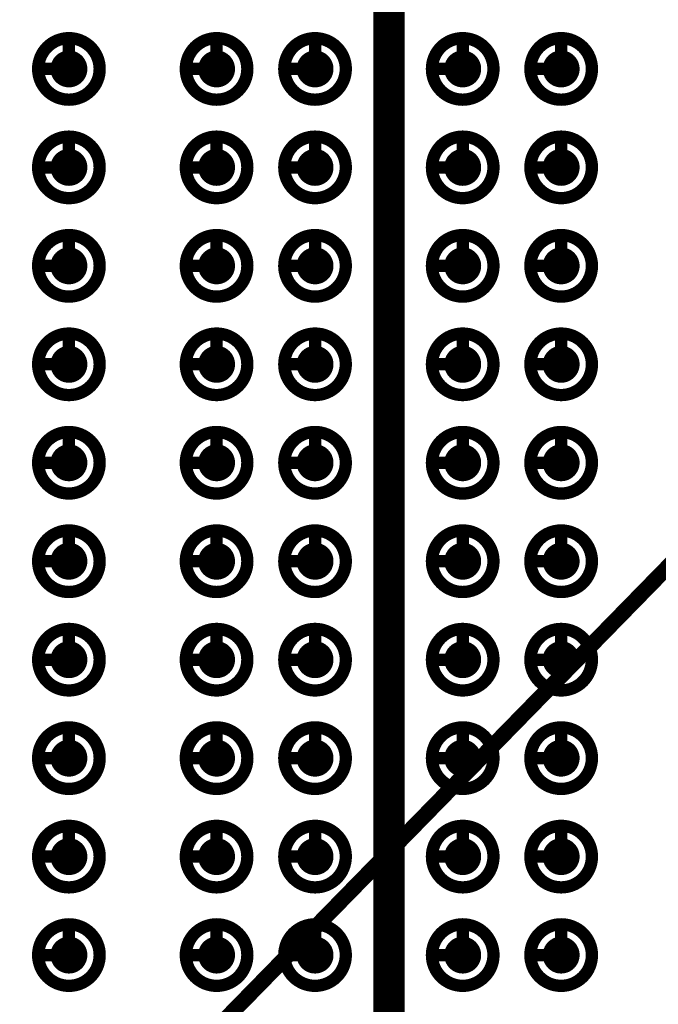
# Model space of a CAD drawing. Header units: millimetres. Extents: x 62 to 363, y 42 to 391.
# Tile 4 of 216: x 86.54 to 91.73, y 88.6 to 96.6. Entities that reach past the tile are written whole.
import ezdxf

# ---------------------------------------------------------------- set-up
doc = ezdxf.new("R2010")
doc.units = ezdxf.units.MM
doc.layers.add('Mechanical8', color=56, linetype='Continuous')
doc.layers.add('PadHoleLayer', color=156, linetype='Continuous')

# ---------------------------------------------------------------- blocks, each defined once
blk = doc.blocks.new('SAMTEC_SEAM8_40_S02_0_S_10_2_GP_K_HP_378')
at = {"layer": 'Mechanical8'}
for points, const_width in [([(-14.55, 2.6, 1), (-15.05, 2.6, 1)], 0.1), ([(-14.825, 2.85, 1), (-14.775, 2.85, 1)], 0.05), ([(-13.75, 2.6, 1), (-14.25, 2.6, 1)], 0.1), ([(-14.025, 2.85, 1), (-13.975, 2.85, 1)], 0.05), ([(-12.95, 2.6, 1), (-13.45, 2.6, 1)], 0.1), ([(-13.225, 2.85, 1), (-13.175, 2.85, 1)], 0.05), ([(-12.15, 2.6, 1), (-12.65, 2.6, 1)], 0.1), ([(-12.425, 2.85, 1), (-12.375, 2.85, 1)], 0.05), ([(-11.35, 2.6, 1), (-11.85, 2.6, 1)], 0.1), ([(-11.625, 2.85, 1), (-11.575, 2.85, 1)], 0.05), ([(-10.55, 2.6, 1), (-11.05, 2.6, 1)], 0.1), ([(-10.825, 2.85, 1), (-10.775, 2.85, 1)], 0.05), ([(-9.75, 2.6, 1), (-10.25, 2.6, 1)], 0.1), ([(-10.025, 2.85, 1), (-9.975, 2.85, 1)], 0.05), ([(-8.95, 2.6, 1), (-9.45, 2.6, 1)], 0.1), ([(-9.225, 2.85, 1), (-9.175, 2.85, 1)], 0.05), ([(-8.15, 2.6, 1), (-8.65, 2.6, 1)], 0.1), ([(-8.425, 2.85, 1), (-8.375, 2.85, 1)], 0.05), ([(-7.35, 2.6, 1), (-7.85, 2.6, 1)], 0.1), ([(-7.625, 2.85, 1), (-7.575, 2.85, 1)], 0.05), ([(-15.075, 2.6, 1), (-15.025, 2.6, 1)], 0.05), ([(-14.825, 2.6, 1), (-14.775, 2.6, 1)], 0.05), ([(-14.825, 2.6, 1), (-14.775, 2.6, 1)], 0.05), ([(-14.575, 2.6, 1), (-14.525, 2.6, 1)], 0.05), ([(-14.575, 2.6, 1), (-14.525, 2.6, 1)], 0.05), ([(-14.275, 2.6, 1), (-14.225, 2.6, 1)], 0.05), ([(-14.025, 2.6, 1), (-13.975, 2.6, 1)], 0.05), ([(-14.025, 2.6, 1), (-13.975, 2.6, 1)], 0.05), ([(-13.775, 2.6, 1), (-13.725, 2.6, 1)], 0.05), ([(-13.775, 2.6, 1), (-13.725, 2.6, 1)], 0.05), ([(-13.475, 2.6, 1), (-13.425, 2.6, 1)], 0.05), ([(-13.225, 2.6, 1), (-13.175, 2.6, 1)], 0.05), ([(-13.225, 2.6, 1), (-13.175, 2.6, 1)], 0.05), ([(-12.975, 2.6, 1), (-12.925, 2.6, 1)], 0.05), ([(-12.975, 2.6, 1), (-12.925, 2.6, 1)], 0.05), ([(-12.675, 2.6, 1), (-12.625, 2.6, 1)], 0.05), ([(-12.425, 2.6, 1), (-12.375, 2.6, 1)], 0.05), ([(-12.425, 2.6, 1), (-12.375, 2.6, 1)], 0.05), ([(-12.175, 2.6, 1), (-12.125, 2.6, 1)], 0.05), ([(-12.175, 2.6, 1), (-12.125, 2.6, 1)], 0.05), ([(-11.875, 2.6, 1), (-11.825, 2.6, 1)], 0.05), ([(-11.625, 2.6, 1), (-11.575, 2.6, 1)], 0.05), ([(-11.625, 2.6, 1), (-11.575, 2.6, 1)], 0.05), ([(-11.375, 2.6, 1), (-11.325, 2.6, 1)], 0.05), ([(-11.375, 2.6, 1), (-11.325, 2.6, 1)], 0.05), ([(-11.075, 2.6, 1), (-11.025, 2.6, 1)], 0.05), ([(-10.825, 2.6, 1), (-10.775, 2.6, 1)], 0.05), ([(-10.825, 2.6, 1), (-10.775, 2.6, 1)], 0.05), ([(-10.575, 2.6, 1), (-10.525, 2.6, 1)], 0.05), ([(-10.575, 2.6, 1), (-10.525, 2.6, 1)], 0.05), ([(-10.275, 2.6, 1), (-10.225, 2.6, 1)], 0.05), ([(-10.025, 2.6, 1), (-9.975, 2.6, 1)], 0.05), ([(-10.025, 2.6, 1), (-9.975, 2.6, 1)], 0.05), ([(-9.775, 2.6, 1), (-9.725, 2.6, 1)], 0.05), ([(-9.775, 2.6, 1), (-9.725, 2.6, 1)], 0.05), ([(-9.475, 2.6, 1), (-9.425, 2.6, 1)], 0.05), ([(-9.225, 2.6, 1), (-9.175, 2.6, 1)], 0.05), ([(-9.225, 2.6, 1), (-9.175, 2.6, 1)], 0.05), ([(-8.975, 2.6, 1), (-8.925, 2.6, 1)], 0.05), ([(-8.975, 2.6, 1), (-8.925, 2.6, 1)], 0.05), ([(-8.675, 2.6, 1), (-8.625, 2.6, 1)], 0.05), ([(-8.425, 2.6, 1), (-8.375, 2.6, 1)], 0.05), ([(-8.425, 2.6, 1), (-8.375, 2.6, 1)], 0.05), ([(-8.175, 2.6, 1), (-8.125, 2.6, 1)], 0.05), ([(-8.175, 2.6, 1), (-8.125, 2.6, 1)], 0.05), ([(-7.875, 2.6, 1), (-7.825, 2.6, 1)], 0.05), ([(-7.625, 2.6, 1), (-7.575, 2.6, 1)], 0.05), ([(-7.625, 2.6, 1), (-7.575, 2.6, 1)], 0.05), ([(-7.375, 2.6, 1), (-7.325, 2.6, 1)], 0.05), ([(-7.375, 2.6, 1), (-7.325, 2.6, 1)], 0.05), ([(-14.55, 1.4, 1), (-15.05, 1.4, 1)], 0.1), ([(-14.825, 1.65, 1), (-14.775, 1.65, 1)], 0.05), ([(-13.75, 1.4, 1), (-14.25, 1.4, 1)], 0.1), ([(-14.025, 1.65, 1), (-13.975, 1.65, 1)], 0.05), ([(-12.95, 1.4, 1), (-13.45, 1.4, 1)], 0.1), ([(-13.225, 1.65, 1), (-13.175, 1.65, 1)], 0.05), ([(-12.15, 1.4, 1), (-12.65, 1.4, 1)], 0.1), ([(-12.425, 1.65, 1), (-12.375, 1.65, 1)], 0.05), ([(-11.35, 1.4, 1), (-11.85, 1.4, 1)], 0.1), ([(-11.625, 1.65, 1), (-11.575, 1.65, 1)], 0.05), ([(-10.55, 1.4, 1), (-11.05, 1.4, 1)], 0.1), ([(-10.825, 1.65, 1), (-10.775, 1.65, 1)], 0.05), ([(-9.75, 1.4, 1), (-10.25, 1.4, 1)], 0.1), ([(-10.025, 1.65, 1), (-9.975, 1.65, 1)], 0.05), ([(-8.95, 1.4, 1), (-9.45, 1.4, 1)], 0.1), ([(-9.225, 1.65, 1), (-9.175, 1.65, 1)], 0.05), ([(-8.15, 1.4, 1), (-8.65, 1.4, 1)], 0.1), ([(-8.425, 1.65, 1), (-8.375, 1.65, 1)], 0.05), ([(-7.35, 1.4, 1), (-7.85, 1.4, 1)], 0.1), ([(-7.625, 1.65, 1), (-7.575, 1.65, 1)], 0.05), ([(-15.075, 1.4, 1), (-15.025, 1.4, 1)], 0.05), ([(-14.825, 1.4, 1), (-14.775, 1.4, 1)], 0.05), ([(-14.825, 1.4, 1), (-14.775, 1.4, 1)], 0.05), ([(-14.575, 1.4, 1), (-14.525, 1.4, 1)], 0.05), ([(-14.575, 1.4, 1), (-14.525, 1.4, 1)], 0.05), ([(-14.275, 1.4, 1), (-14.225, 1.4, 1)], 0.05), ([(-14.025, 1.4, 1), (-13.975, 1.4, 1)], 0.05), ([(-14.025, 1.4, 1), (-13.975, 1.4, 1)], 0.05), ([(-13.775, 1.4, 1), (-13.725, 1.4, 1)], 0.05), ([(-13.775, 1.4, 1), (-13.725, 1.4, 1)], 0.05), ([(-13.475, 1.4, 1), (-13.425, 1.4, 1)], 0.05), ([(-13.225, 1.4, 1), (-13.175, 1.4, 1)], 0.05), ([(-13.225, 1.4, 1), (-13.175, 1.4, 1)], 0.05), ([(-12.975, 1.4, 1), (-12.925, 1.4, 1)], 0.05), ([(-12.975, 1.4, 1), (-12.925, 1.4, 1)], 0.05), ([(-12.675, 1.4, 1), (-12.625, 1.4, 1)], 0.05), ([(-12.425, 1.4, 1), (-12.375, 1.4, 1)], 0.05), ([(-12.425, 1.4, 1), (-12.375, 1.4, 1)], 0.05), ([(-12.175, 1.4, 1), (-12.125, 1.4, 1)], 0.05), ([(-12.175, 1.4, 1), (-12.125, 1.4, 1)], 0.05), ([(-11.875, 1.4, 1), (-11.825, 1.4, 1)], 0.05), ([(-11.625, 1.4, 1), (-11.575, 1.4, 1)], 0.05), ([(-11.625, 1.4, 1), (-11.575, 1.4, 1)], 0.05), ([(-11.375, 1.4, 1), (-11.325, 1.4, 1)], 0.05), ([(-11.375, 1.4, 1), (-11.325, 1.4, 1)], 0.05), ([(-11.075, 1.4, 1), (-11.025, 1.4, 1)], 0.05), ([(-10.825, 1.4, 1), (-10.775, 1.4, 1)], 0.05), ([(-10.825, 1.4, 1), (-10.775, 1.4, 1)], 0.05), ([(-10.575, 1.4, 1), (-10.525, 1.4, 1)], 0.05), ([(-10.575, 1.4, 1), (-10.525, 1.4, 1)], 0.05), ([(-10.275, 1.4, 1), (-10.225, 1.4, 1)], 0.05), ([(-10.025, 1.4, 1), (-9.975, 1.4, 1)], 0.05), ([(-10.025, 1.4, 1), (-9.975, 1.4, 1)], 0.05), ([(-9.775, 1.4, 1), (-9.725, 1.4, 1)], 0.05), ([(-9.775, 1.4, 1), (-9.725, 1.4, 1)], 0.05), ([(-9.475, 1.4, 1), (-9.425, 1.4, 1)], 0.05), ([(-9.225, 1.4, 1), (-9.175, 1.4, 1)], 0.05), ([(-9.225, 1.4, 1), (-9.175, 1.4, 1)], 0.05), ([(-8.975, 1.4, 1), (-8.925, 1.4, 1)], 0.05), ([(-8.975, 1.4, 1), (-8.925, 1.4, 1)], 0.05), ([(-8.675, 1.4, 1), (-8.625, 1.4, 1)], 0.05), ([(-8.425, 1.4, 1), (-8.375, 1.4, 1)], 0.05), ([(-8.425, 1.4, 1), (-8.375, 1.4, 1)], 0.05), ([(-8.175, 1.4, 1), (-8.125, 1.4, 1)], 0.05), ([(-8.175, 1.4, 1), (-8.125, 1.4, 1)], 0.05), ([(-7.875, 1.4, 1), (-7.825, 1.4, 1)], 0.05), ([(-7.625, 1.4, 1), (-7.575, 1.4, 1)], 0.05), ([(-7.625, 1.4, 1), (-7.575, 1.4, 1)], 0.05), ([(-7.375, 1.4, 1), (-7.325, 1.4, 1)], 0.05), ([(-7.375, 1.4, 1), (-7.325, 1.4, 1)], 0.05), ([(-14.55, 0.6, 1), (-15.05, 0.6, 1)], 0.1), ([(-14.825, 0.85, 1), (-14.775, 0.85, 1)], 0.05), ([(-13.75, 0.6, 1), (-14.25, 0.6, 1)], 0.1), ([(-14.025, 0.85, 1), (-13.975, 0.85, 1)], 0.05), ([(-12.95, 0.6, 1), (-13.45, 0.6, 1)], 0.1), ([(-13.225, 0.85, 1), (-13.175, 0.85, 1)], 0.05), ([(-12.15, 0.6, 1), (-12.65, 0.6, 1)], 0.1), ([(-12.425, 0.85, 1), (-12.375, 0.85, 1)], 0.05), ([(-11.35, 0.6, 1), (-11.85, 0.6, 1)], 0.1), ([(-11.625, 0.85, 1), (-11.575, 0.85, 1)], 0.05), ([(-10.55, 0.6, 1), (-11.05, 0.6, 1)], 0.1), ([(-10.825, 0.85, 1), (-10.775, 0.85, 1)], 0.05), ([(-9.75, 0.6, 1), (-10.25, 0.6, 1)], 0.1), ([(-10.025, 0.85, 1), (-9.975, 0.85, 1)], 0.05), ([(-8.95, 0.6, 1), (-9.45, 0.6, 1)], 0.1), ([(-9.225, 0.85, 1), (-9.175, 0.85, 1)], 0.05), ([(-8.15, 0.6, 1), (-8.65, 0.6, 1)], 0.1), ([(-8.425, 0.85, 1), (-8.375, 0.85, 1)], 0.05), ([(-7.35, 0.6, 1), (-7.85, 0.6, 1)], 0.1), ([(-7.625, 0.85, 1), (-7.575, 0.85, 1)], 0.05), ([(-15.075, 0.6, 1), (-15.025, 0.6, 1)], 0.05), ([(-14.825, 0.6, 1), (-14.775, 0.6, 1)], 0.05), ([(-14.825, 0.6, 1), (-14.775, 0.6, 1)], 0.05), ([(-14.575, 0.6, 1), (-14.525, 0.6, 1)], 0.05), ([(-14.575, 0.6, 1), (-14.525, 0.6, 1)], 0.05), ([(-14.275, 0.6, 1), (-14.225, 0.6, 1)], 0.05), ([(-14.025, 0.6, 1), (-13.975, 0.6, 1)], 0.05), ([(-14.025, 0.6, 1), (-13.975, 0.6, 1)], 0.05), ([(-13.775, 0.6, 1), (-13.725, 0.6, 1)], 0.05), ([(-13.775, 0.6, 1), (-13.725, 0.6, 1)], 0.05), ([(-13.475, 0.6, 1), (-13.425, 0.6, 1)], 0.05), ([(-13.225, 0.6, 1), (-13.175, 0.6, 1)], 0.05), ([(-13.225, 0.6, 1), (-13.175, 0.6, 1)], 0.05), ([(-12.975, 0.6, 1), (-12.925, 0.6, 1)], 0.05), ([(-12.975, 0.6, 1), (-12.925, 0.6, 1)], 0.05), ([(-12.675, 0.6, 1), (-12.625, 0.6, 1)], 0.05), ([(-12.425, 0.6, 1), (-12.375, 0.6, 1)], 0.05), ([(-12.425, 0.6, 1), (-12.375, 0.6, 1)], 0.05), ([(-12.175, 0.6, 1), (-12.125, 0.6, 1)], 0.05), ([(-12.175, 0.6, 1), (-12.125, 0.6, 1)], 0.05), ([(-11.875, 0.6, 1), (-11.825, 0.6, 1)], 0.05), ([(-11.625, 0.6, 1), (-11.575, 0.6, 1)], 0.05), ([(-11.625, 0.6, 1), (-11.575, 0.6, 1)], 0.05), ([(-11.375, 0.6, 1), (-11.325, 0.6, 1)], 0.05), ([(-11.375, 0.6, 1), (-11.325, 0.6, 1)], 0.05), ([(-11.075, 0.6, 1), (-11.025, 0.6, 1)], 0.05), ([(-10.825, 0.6, 1), (-10.775, 0.6, 1)], 0.05), ([(-10.825, 0.6, 1), (-10.775, 0.6, 1)], 0.05), ([(-10.575, 0.6, 1), (-10.525, 0.6, 1)], 0.05), ([(-10.575, 0.6, 1), (-10.525, 0.6, 1)], 0.05), ([(-10.275, 0.6, 1), (-10.225, 0.6, 1)], 0.05), ([(-10.025, 0.6, 1), (-9.975, 0.6, 1)], 0.05), ([(-10.025, 0.6, 1), (-9.975, 0.6, 1)], 0.05), ([(-9.775, 0.6, 1), (-9.725, 0.6, 1)], 0.05), ([(-9.775, 0.6, 1), (-9.725, 0.6, 1)], 0.05), ([(-9.475, 0.6, 1), (-9.425, 0.6, 1)], 0.05), ([(-9.225, 0.6, 1), (-9.175, 0.6, 1)], 0.05), ([(-9.225, 0.6, 1), (-9.175, 0.6, 1)], 0.05), ([(-8.975, 0.6, 1), (-8.925, 0.6, 1)], 0.05), ([(-8.975, 0.6, 1), (-8.925, 0.6, 1)], 0.05), ([(-8.675, 0.6, 1), (-8.625, 0.6, 1)], 0.05), ([(-8.425, 0.6, 1), (-8.375, 0.6, 1)], 0.05), ([(-8.425, 0.6, 1), (-8.375, 0.6, 1)], 0.05), ([(-8.175, 0.6, 1), (-8.125, 0.6, 1)], 0.05), ([(-8.175, 0.6, 1), (-8.125, 0.6, 1)], 0.05), ([(-7.875, 0.6, 1), (-7.825, 0.6, 1)], 0.05), ([(-7.625, 0.6, 1), (-7.575, 0.6, 1)], 0.05), ([(-7.625, 0.6, 1), (-7.575, 0.6, 1)], 0.05), ([(-7.375, 0.6, 1), (-7.325, 0.6, 1)], 0.05), ([(-7.375, 0.6, 1), (-7.325, 0.6, 1)], 0.05), ([(-14.55, -0.6, 1), (-15.05, -0.6, 1)], 0.1), ([(-14.825, -0.35, 1), (-14.775, -0.35, 1)], 0.05), ([(-13.75, -0.6, 1), (-14.25, -0.6, 1)], 0.1), ([(-14.025, -0.35, 1), (-13.975, -0.35, 1)], 0.05), ([(-12.95, -0.6, 1), (-13.45, -0.6, 1)], 0.1), ([(-13.225, -0.35, 1), (-13.175, -0.35, 1)], 0.05), ([(-12.15, -0.6, 1), (-12.65, -0.6, 1)], 0.1), ([(-12.425, -0.35, 1), (-12.375, -0.35, 1)], 0.05), ([(-11.35, -0.6, 1), (-11.85, -0.6, 1)], 0.1), ([(-11.625, -0.35, 1), (-11.575, -0.35, 1)], 0.05), ([(-10.55, -0.6, 1), (-11.05, -0.6, 1)], 0.1), ([(-10.825, -0.35, 1), (-10.775, -0.35, 1)], 0.05), ([(-9.75, -0.6, 1), (-10.25, -0.6, 1)], 0.1), ([(-10.025, -0.35, 1), (-9.975, -0.35, 1)], 0.05), ([(-8.95, -0.6, 1), (-9.45, -0.6, 1)], 0.1), ([(-9.225, -0.35, 1), (-9.175, -0.35, 1)], 0.05), ([(-8.15, -0.6, 1), (-8.65, -0.6, 1)], 0.1), ([(-8.425, -0.35, 1), (-8.375, -0.35, 1)], 0.05), ([(-7.35, -0.6, 1), (-7.85, -0.6, 1)], 0.1), ([(-7.625, -0.35, 1), (-7.575, -0.35, 1)], 0.05), ([(-15.075, -0.6, 1), (-15.025, -0.6, 1)], 0.05), ([(-14.825, -0.6, 1), (-14.775, -0.6, 1)], 0.05), ([(-14.825, -0.6, 1), (-14.775, -0.6, 1)], 0.05), ([(-14.575, -0.6, 1), (-14.525, -0.6, 1)], 0.05), ([(-14.575, -0.6, 1), (-14.525, -0.6, 1)], 0.05), ([(-14.275, -0.6, 1), (-14.225, -0.6, 1)], 0.05), ([(-14.025, -0.6, 1), (-13.975, -0.6, 1)], 0.05), ([(-14.025, -0.6, 1), (-13.975, -0.6, 1)], 0.05), ([(-13.775, -0.6, 1), (-13.725, -0.6, 1)], 0.05), ([(-13.775, -0.6, 1), (-13.725, -0.6, 1)], 0.05), ([(-13.475, -0.6, 1), (-13.425, -0.6, 1)], 0.05), ([(-13.225, -0.6, 1), (-13.175, -0.6, 1)], 0.05), ([(-13.225, -0.6, 1), (-13.175, -0.6, 1)], 0.05), ([(-12.975, -0.6, 1), (-12.925, -0.6, 1)], 0.05), ([(-12.975, -0.6, 1), (-12.925, -0.6, 1)], 0.05), ([(-12.675, -0.6, 1), (-12.625, -0.6, 1)], 0.05), ([(-12.425, -0.6, 1), (-12.375, -0.6, 1)], 0.05), ([(-12.425, -0.6, 1), (-12.375, -0.6, 1)], 0.05), ([(-12.175, -0.6, 1), (-12.125, -0.6, 1)], 0.05), ([(-12.175, -0.6, 1), (-12.125, -0.6, 1)], 0.05), ([(-11.875, -0.6, 1), (-11.825, -0.6, 1)], 0.05), ([(-11.625, -0.6, 1), (-11.575, -0.6, 1)], 0.05), ([(-11.625, -0.6, 1), (-11.575, -0.6, 1)], 0.05), ([(-11.375, -0.6, 1), (-11.325, -0.6, 1)], 0.05), ([(-11.375, -0.6, 1), (-11.325, -0.6, 1)], 0.05), ([(-11.075, -0.6, 1), (-11.025, -0.6, 1)], 0.05), ([(-10.825, -0.6, 1), (-10.775, -0.6, 1)], 0.05), ([(-10.825, -0.6, 1), (-10.775, -0.6, 1)], 0.05), ([(-10.575, -0.6, 1), (-10.525, -0.6, 1)], 0.05), ([(-10.575, -0.6, 1), (-10.525, -0.6, 1)], 0.05), ([(-10.275, -0.6, 1), (-10.225, -0.6, 1)], 0.05), ([(-10.025, -0.6, 1), (-9.975, -0.6, 1)], 0.05), ([(-10.025, -0.6, 1), (-9.975, -0.6, 1)], 0.05), ([(-9.775, -0.6, 1), (-9.725, -0.6, 1)], 0.05), ([(-9.775, -0.6, 1), (-9.725, -0.6, 1)], 0.05), ([(-9.475, -0.6, 1), (-9.425, -0.6, 1)], 0.05), ([(-9.225, -0.6, 1), (-9.175, -0.6, 1)], 0.05), ([(-9.225, -0.6, 1), (-9.175, -0.6, 1)], 0.05), ([(-8.975, -0.6, 1), (-8.925, -0.6, 1)], 0.05), ([(-8.975, -0.6, 1), (-8.925, -0.6, 1)], 0.05), ([(-8.675, -0.6, 1), (-8.625, -0.6, 1)], 0.05), ([(-8.425, -0.6, 1), (-8.375, -0.6, 1)], 0.05), ([(-8.425, -0.6, 1), (-8.375, -0.6, 1)], 0.05), ([(-8.175, -0.6, 1), (-8.125, -0.6, 1)], 0.05), ([(-8.175, -0.6, 1), (-8.125, -0.6, 1)], 0.05), ([(-7.875, -0.6, 1), (-7.825, -0.6, 1)], 0.05), ([(-7.625, -0.6, 1), (-7.575, -0.6, 1)], 0.05), ([(-7.625, -0.6, 1), (-7.575, -0.6, 1)], 0.05), ([(-7.375, -0.6, 1), (-7.325, -0.6, 1)], 0.05), ([(-7.375, -0.6, 1), (-7.325, -0.6, 1)], 0.05), ([(-14.55, -1.4, 1), (-15.05, -1.4, 1)], 0.1), ([(-14.825, -1.15, 1), (-14.775, -1.15, 1)], 0.05), ([(-13.75, -1.4, 1), (-14.25, -1.4, 1)], 0.1), ([(-14.025, -1.15, 1), (-13.975, -1.15, 1)], 0.05), ([(-12.95, -1.4, 1), (-13.45, -1.4, 1)], 0.1), ([(-13.225, -1.15, 1), (-13.175, -1.15, 1)], 0.05), ([(-12.15, -1.4, 1), (-12.65, -1.4, 1)], 0.1), ([(-12.425, -1.15, 1), (-12.375, -1.15, 1)], 0.05), ([(-11.35, -1.4, 1), (-11.85, -1.4, 1)], 0.1), ([(-11.625, -1.15, 1), (-11.575, -1.15, 1)], 0.05), ([(-10.55, -1.4, 1), (-11.05, -1.4, 1)], 0.1), ([(-10.825, -1.15, 1), (-10.775, -1.15, 1)], 0.05), ([(-9.75, -1.4, 1), (-10.25, -1.4, 1)], 0.1), ([(-10.025, -1.15, 1), (-9.975, -1.15, 1)], 0.05), ([(-8.95, -1.4, 1), (-9.45, -1.4, 1)], 0.1), ([(-9.225, -1.15, 1), (-9.175, -1.15, 1)], 0.05), ([(-8.15, -1.4, 1), (-8.65, -1.4, 1)], 0.1), ([(-8.425, -1.15, 1), (-8.375, -1.15, 1)], 0.05), ([(-7.35, -1.4, 1), (-7.85, -1.4, 1)], 0.1), ([(-7.625, -1.15, 1), (-7.575, -1.15, 1)], 0.05), ([(-15.075, -1.4, 1), (-15.025, -1.4, 1)], 0.05), ([(-14.825, -1.4, 1), (-14.775, -1.4, 1)], 0.05), ([(-14.825, -1.4, 1), (-14.775, -1.4, 1)], 0.05), ([(-14.575, -1.4, 1), (-14.525, -1.4, 1)], 0.05), ([(-14.575, -1.4, 1), (-14.525, -1.4, 1)], 0.05), ([(-14.275, -1.4, 1), (-14.225, -1.4, 1)], 0.05), ([(-14.025, -1.4, 1), (-13.975, -1.4, 1)], 0.05), ([(-14.025, -1.4, 1), (-13.975, -1.4, 1)], 0.05), ([(-13.775, -1.4, 1), (-13.725, -1.4, 1)], 0.05), ([(-13.775, -1.4, 1), (-13.725, -1.4, 1)], 0.05), ([(-13.475, -1.4, 1), (-13.425, -1.4, 1)], 0.05), ([(-13.225, -1.4, 1), (-13.175, -1.4, 1)], 0.05), ([(-13.225, -1.4, 1), (-13.175, -1.4, 1)], 0.05), ([(-12.975, -1.4, 1), (-12.925, -1.4, 1)], 0.05), ([(-12.975, -1.4, 1), (-12.925, -1.4, 1)], 0.05), ([(-12.675, -1.4, 1), (-12.625, -1.4, 1)], 0.05), ([(-12.425, -1.4, 1), (-12.375, -1.4, 1)], 0.05), ([(-12.425, -1.4, 1), (-12.375, -1.4, 1)], 0.05), ([(-12.175, -1.4, 1), (-12.125, -1.4, 1)], 0.05), ([(-12.175, -1.4, 1), (-12.125, -1.4, 1)], 0.05), ([(-11.875, -1.4, 1), (-11.825, -1.4, 1)], 0.05), ([(-11.625, -1.4, 1), (-11.575, -1.4, 1)], 0.05), ([(-11.625, -1.4, 1), (-11.575, -1.4, 1)], 0.05), ([(-11.375, -1.4, 1), (-11.325, -1.4, 1)], 0.05), ([(-11.375, -1.4, 1), (-11.325, -1.4, 1)], 0.05), ([(-11.075, -1.4, 1), (-11.025, -1.4, 1)], 0.05), ([(-10.825, -1.4, 1), (-10.775, -1.4, 1)], 0.05), ([(-10.825, -1.4, 1), (-10.775, -1.4, 1)], 0.05), ([(-10.575, -1.4, 1), (-10.525, -1.4, 1)], 0.05), ([(-10.575, -1.4, 1), (-10.525, -1.4, 1)], 0.05), ([(-10.275, -1.4, 1), (-10.225, -1.4, 1)], 0.05), ([(-10.025, -1.4, 1), (-9.975, -1.4, 1)], 0.05), ([(-10.025, -1.4, 1), (-9.975, -1.4, 1)], 0.05), ([(-9.775, -1.4, 1), (-9.725, -1.4, 1)], 0.05), ([(-9.775, -1.4, 1), (-9.725, -1.4, 1)], 0.05), ([(-9.475, -1.4, 1), (-9.425, -1.4, 1)], 0.05), ([(-9.225, -1.4, 1), (-9.175, -1.4, 1)], 0.05), ([(-9.225, -1.4, 1), (-9.175, -1.4, 1)], 0.05), ([(-8.975, -1.4, 1), (-8.925, -1.4, 1)], 0.05), ([(-8.975, -1.4, 1), (-8.925, -1.4, 1)], 0.05), ([(-8.675, -1.4, 1), (-8.625, -1.4, 1)], 0.05), ([(-8.425, -1.4, 1), (-8.375, -1.4, 1)], 0.05), ([(-8.425, -1.4, 1), (-8.375, -1.4, 1)], 0.05), ([(-8.175, -1.4, 1), (-8.125, -1.4, 1)], 0.05), ([(-8.175, -1.4, 1), (-8.125, -1.4, 1)], 0.05), ([(-7.875, -1.4, 1), (-7.825, -1.4, 1)], 0.05), ([(-7.625, -1.4, 1), (-7.575, -1.4, 1)], 0.05), ([(-7.625, -1.4, 1), (-7.575, -1.4, 1)], 0.05), ([(-7.375, -1.4, 1), (-7.325, -1.4, 1)], 0.05), ([(-7.375, -1.4, 1), (-7.325, -1.4, 1)], 0.05)]:
    blk.add_lwpolyline(points, format="xyb", close=True, dxfattribs=dict(at, const_width=const_width))
at = {"layer": 'Mechanical8', "const_width": 0.1}
for points in [[(-14.8, 2.85), (-14.8, 2.6)], [(-14, 2.85), (-14, 2.6)], [(-13.2, 2.85), (-13.2, 2.6)], [(-12.4, 2.85), (-12.4, 2.6)], [(-11.6, 2.85), (-11.6, 2.6)], [(-10.8, 2.85), (-10.8, 2.6)], [(-10, 2.85), (-10, 2.6)], [(-9.2, 2.85), (-9.2, 2.6)], [(-8.4, 2.85), (-8.4, 2.6)], [(-7.6, 2.85), (-7.6, 2.6)], [(-14.8, 2.6), (-14.55, 2.6)], [(-14, 2.6), (-13.75, 2.6)], [(-13.2, 2.6), (-12.95, 2.6)], [(-12.4, 2.6), (-12.15, 2.6)], [(-11.6, 2.6), (-11.35, 2.6)], [(-10.8, 2.6), (-10.55, 2.6)], [(-10, 2.6), (-9.75, 2.6)], [(-9.2, 2.6), (-8.95, 2.6)], [(-8.4, 2.6), (-8.15, 2.6)], [(-7.6, 2.6), (-7.35, 2.6)], [(-14.8, 1.65), (-14.8, 1.4)], [(-14, 1.65), (-14, 1.4)], [(-13.2, 1.65), (-13.2, 1.4)], [(-12.4, 1.65), (-12.4, 1.4)], [(-11.6, 1.65), (-11.6, 1.4)], [(-10.8, 1.65), (-10.8, 1.4)], [(-10, 1.65), (-10, 1.4)], [(-9.2, 1.65), (-9.2, 1.4)], [(-8.4, 1.65), (-8.4, 1.4)], [(-7.6, 1.65), (-7.6, 1.4)], [(-14.8, 1.4), (-14.55, 1.4)], [(-14, 1.4), (-13.75, 1.4)], [(-13.2, 1.4), (-12.95, 1.4)], [(-12.4, 1.4), (-12.15, 1.4)], [(-11.6, 1.4), (-11.35, 1.4)], [(-10.8, 1.4), (-10.55, 1.4)], [(-10, 1.4), (-9.75, 1.4)], [(-9.2, 1.4), (-8.95, 1.4)], [(-8.4, 1.4), (-8.15, 1.4)], [(-7.6, 1.4), (-7.35, 1.4)], [(-14.8, 0.85), (-14.8, 0.6)], [(-14, 0.85), (-14, 0.6)], [(-13.2, 0.85), (-13.2, 0.6)], [(-12.4, 0.85), (-12.4, 0.6)], [(-11.6, 0.85), (-11.6, 0.6)], [(-10.8, 0.85), (-10.8, 0.6)], [(-10, 0.85), (-10, 0.6)], [(-9.2, 0.85), (-9.2, 0.6)], [(-8.4, 0.85), (-8.4, 0.6)], [(-7.6, 0.85), (-7.6, 0.6)], [(-14.8, 0.6), (-14.55, 0.6)], [(-14, 0.6), (-13.75, 0.6)], [(-13.2, 0.6), (-12.95, 0.6)], [(-12.4, 0.6), (-12.15, 0.6)], [(-11.6, 0.6), (-11.35, 0.6)], [(-10.8, 0.6), (-10.55, 0.6)], [(-10, 0.6), (-9.75, 0.6)], [(-9.2, 0.6), (-8.95, 0.6)], [(-8.4, 0.6), (-8.15, 0.6)], [(-7.6, 0.6), (-7.35, 0.6)], [(-14.8, -0.35), (-14.8, -0.6)], [(-14, -0.35), (-14, -0.6)], [(-13.2, -0.35), (-13.2, -0.6)], [(-12.4, -0.35), (-12.4, -0.6)], [(-11.6, -0.35), (-11.6, -0.6)], [(-10.8, -0.35), (-10.8, -0.6)], [(-10, -0.35), (-10, -0.6)], [(-9.2, -0.35), (-9.2, -0.6)], [(-8.4, -0.35), (-8.4, -0.6)], [(-7.6, -0.35), (-7.6, -0.6)], [(-14.8, -0.6), (-14.55, -0.6)], [(-14, -0.6), (-13.75, -0.6)], [(-13.2, -0.6), (-12.95, -0.6)], [(-12.4, -0.6), (-12.15, -0.6)], [(-11.6, -0.6), (-11.35, -0.6)], [(-10.8, -0.6), (-10.55, -0.6)], [(-10, -0.6), (-9.75, -0.6)], [(-9.2, -0.6), (-8.95, -0.6)], [(-8.4, -0.6), (-8.15, -0.6)], [(-7.6, -0.6), (-7.35, -0.6)], [(-14.8, -1.15), (-14.8, -1.4)], [(-14, -1.15), (-14, -1.4)], [(-13.2, -1.15), (-13.2, -1.4)], [(-12.4, -1.15), (-12.4, -1.4)], [(-11.6, -1.15), (-11.6, -1.4)], [(-10.8, -1.15), (-10.8, -1.4)], [(-10, -1.15), (-10, -1.4)], [(-9.2, -1.15), (-9.2, -1.4)], [(-8.4, -1.15), (-8.4, -1.4)], [(-7.6, -1.15), (-7.6, -1.4)], [(-14.8, -1.4), (-14.55, -1.4)], [(-14, -1.4), (-13.75, -1.4)], [(-13.2, -1.4), (-12.95, -1.4)], [(-12.4, -1.4), (-12.15, -1.4)], [(-11.6, -1.4), (-11.35, -1.4)], [(-10.8, -1.4), (-10.55, -1.4)], [(-10, -1.4), (-9.75, -1.4)], [(-9.2, -1.4), (-8.95, -1.4)], [(-8.4, -1.4), (-8.15, -1.4)], [(-7.6, -1.4), (-7.35, -1.4)]]:
    blk.add_lwpolyline(points, dxfattribs=at)
at = {"layer": 'PadHoleLayer', "const_width": 0.15}
for points in [[(-14.875, 2.6, 1), (-14.725, 2.6, 1)], [(-14.075, 2.6, 1), (-13.925, 2.6, 1)], [(-13.275, 2.6, 1), (-13.125, 2.6, 1)], [(-12.475, 2.6, 1), (-12.325, 2.6, 1)], [(-11.675, 2.6, 1), (-11.525, 2.6, 1)], [(-10.875, 2.6, 1), (-10.725, 2.6, 1)], [(-10.075, 2.6, 1), (-9.925, 2.6, 1)], [(-9.275, 2.6, 1), (-9.125, 2.6, 1)], [(-8.475, 2.6, 1), (-8.325, 2.6, 1)], [(-7.675, 2.6, 1), (-7.525, 2.6, 1)], [(-14.875, 1.4, 1), (-14.725, 1.4, 1)], [(-14.075, 1.4, 1), (-13.925, 1.4, 1)], [(-13.275, 1.4, 1), (-13.125, 1.4, 1)], [(-12.475, 1.4, 1), (-12.325, 1.4, 1)], [(-11.675, 1.4, 1), (-11.525, 1.4, 1)], [(-10.875, 1.4, 1), (-10.725, 1.4, 1)], [(-10.075, 1.4, 1), (-9.925, 1.4, 1)], [(-9.275, 1.4, 1), (-9.125, 1.4, 1)], [(-8.475, 1.4, 1), (-8.325, 1.4, 1)], [(-7.675, 1.4, 1), (-7.525, 1.4, 1)], [(-14.875, 0.6, 1), (-14.725, 0.6, 1)], [(-14.075, 0.6, 1), (-13.925, 0.6, 1)], [(-13.275, 0.6, 1), (-13.125, 0.6, 1)], [(-12.475, 0.6, 1), (-12.325, 0.6, 1)], [(-11.675, 0.6, 1), (-11.525, 0.6, 1)], [(-10.875, 0.6, 1), (-10.725, 0.6, 1)], [(-10.075, 0.6, 1), (-9.925, 0.6, 1)], [(-9.275, 0.6, 1), (-9.125, 0.6, 1)], [(-8.475, 0.6, 1), (-8.325, 0.6, 1)], [(-7.675, 0.6, 1), (-7.525, 0.6, 1)], [(-14.875, -0.6, 1), (-14.725, -0.6, 1)], [(-14.075, -0.6, 1), (-13.925, -0.6, 1)], [(-13.275, -0.6, 1), (-13.125, -0.6, 1)], [(-12.475, -0.6, 1), (-12.325, -0.6, 1)], [(-11.675, -0.6, 1), (-11.525, -0.6, 1)], [(-10.875, -0.6, 1), (-10.725, -0.6, 1)], [(-10.075, -0.6, 1), (-9.925, -0.6, 1)], [(-9.275, -0.6, 1), (-9.125, -0.6, 1)], [(-8.475, -0.6, 1), (-8.325, -0.6, 1)], [(-7.675, -0.6, 1), (-7.525, -0.6, 1)], [(-14.875, -1.4, 1), (-14.725, -1.4, 1)], [(-14.075, -1.4, 1), (-13.925, -1.4, 1)], [(-13.275, -1.4, 1), (-13.125, -1.4, 1)], [(-12.475, -1.4, 1), (-12.325, -1.4, 1)], [(-11.675, -1.4, 1), (-11.525, -1.4, 1)], [(-10.875, -1.4, 1), (-10.725, -1.4, 1)], [(-10.075, -1.4, 1), (-9.925, -1.4, 1)], [(-9.275, -1.4, 1), (-9.125, -1.4, 1)], [(-8.475, -1.4, 1), (-8.325, -1.4, 1)], [(-7.675, -1.4, 1), (-7.525, -1.4, 1)]]:
    blk.add_lwpolyline(points, format="xyb", close=True, dxfattribs=at)

msp = doc.modelspace()

# ---------------------------------------------------------------- linework, layer by layer
at = {"layer": 'Mechanical8'}
for points, const_width in [([(76.2, 76.2), (214.2, 217.25)], 0.127), ([(89.5425, 72.2355), (89.5425, 102.996)], 0.254), ([(89.5425, 72.2355), (89.5425, 102.996)], 0.254)]:
    msp.add_lwpolyline(points, dxfattribs=dict(at, const_width=const_width))

# ---------------------------------------------------------------- block references
at = {"rotation": 90}
msp.add_blockref('SAMTEC_SEAM8_40_S02_0_S_10_2_GP_K_HP_378', (89.5425, 103.8), dxfattribs=at)

doc.saveas('drawing.dxf')
